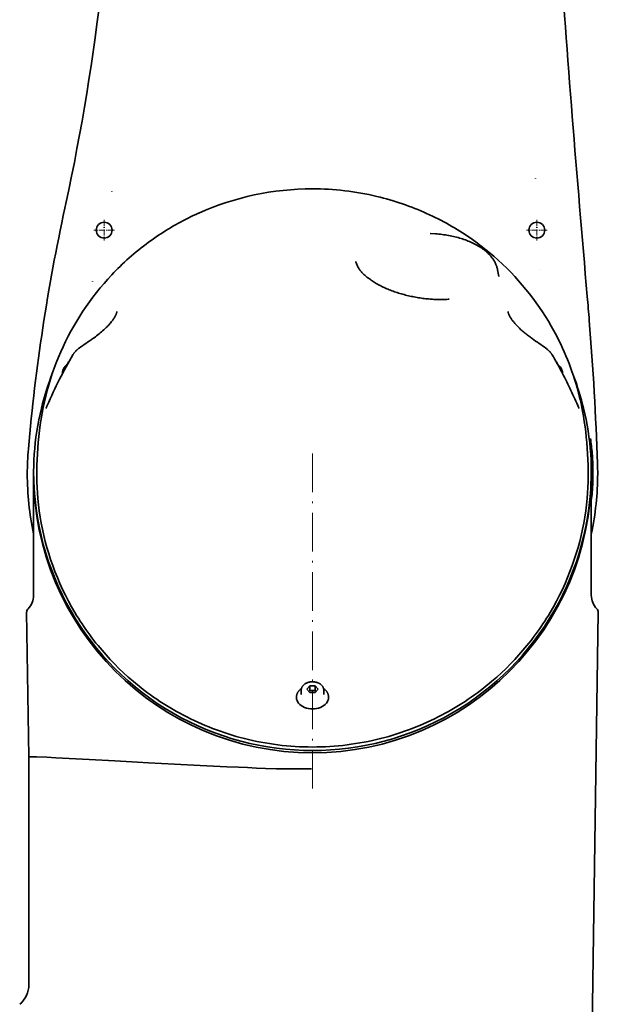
# Model space of a CAD drawing. Extents: x -672 to 7836, y -4841 to 1047.
# Tile 69 of 80: x 4693 to 4873, y 210 to 517. Entities that reach past the tile are written whole.
import ezdxf

# ---------------------------------------------------------------- set-up
doc = ezdxf.new("R2010")
doc.units = 0
doc.linetypes.add('DASHDOT', pattern=[18.5, 12, -3, 0.5, -3])

msp = doc.modelspace()

# ---------------------------------------------------------------- linework, layer by layer
at = {"color": 7, "lineweight": 35}
for p, q in [((4784, 463.885315), (4784.005371, 463.885315)), ((4721.411133, 463.015289), (4721.4375, 463.003418)), ((4706.75293, 457.880341), (4706.754395, 457.886627)), ((4706.754395, 457.886627), (4707.056641, 459.283112)), ((4748.51123, 456.325989), (4748.453613, 456.30011)), ((4820.715332, 450.003113), (4820.821289, 449.994141)), ((4820.821289, 449.994141), (4822.348633, 449.872681)), ((4841.748047, 438.673065), (4842.166992, 436.586151)), ((4854.760254, 438.829834), (4854.76416, 438.819641)), ((4715.398926, 435.137512), (4715.348145, 434.984375)), ((4869.736328, 430.353577), (4869.73584, 430.357422)), ((4706, 406.541168), (4706, 406.322754)), ((4862, 406.541443), (4862, 406.323029)), ((4698.444336, 384.792542), (4698.179688, 381.227936)), ((4869.556152, 384.791656), (4869.820313, 381.227997)), ((4870.608398, 385.717407), (4870.437012, 385.246246)), ((4870.608398, 385.717499), (4870.73877, 386.075653)), ((4695.352051, 382.75708), (4695.356934, 382.811096)), ((4872.932129, 378.106812), (4872.931152, 378.13855)), ((4697, 375), (4697, 375.707092)), ((4697, 337.138336), (4697, 374.999115)), ((4871.474121, 375.620422), (4870.999023, 375.435669)), ((4871, 375), (4871, 375.707092)), ((4871, 375), (4871, 375.082031)), ((4871, 374.999115), (4871, 337.138336)), ((4871.474121, 375.620422), (4871.476074, 374.946198)), ((4871.476074, 374.946198), (4871.474121, 374.379578)), ((4871.474121, 374.379578), (4871, 374.563995)), ((4695.5, 286.793091), (4694.816406, 331.825104)), ((4871.071289, 192.708145), (4873.183594, 331.825104)), ((4780.5, 307.575348), (4780.5, 306.189819)), ((4783.133789, 308.883575), (4782.268066, 307.822906)), ((4782.268066, 307.822906), (4783.133789, 306.762268)), ((4783.133789, 307.46936), (4782.845215, 307.115814)), ((4783.133789, 307.46936), (4783.133789, 308.883575)), ((4784.866211, 308.883575), (4783.133789, 308.883575)), ((4784.866211, 307.46936), (4783.133789, 307.46936)), ((4784.866211, 307.46936), (4784.866211, 308.883575)), ((4785.731934, 307.822906), (4784.866211, 308.883575)), ((4784.866211, 306.762268), (4785.731934, 307.822906)), ((4785.154785, 307.115814), (4784.866211, 307.46936)), ((4787.5, 307.575531), (4787.5, 306.190002)), ((4779, 305.424896), (4779, 305.206482)), ((4783.133789, 306.762268), (4784.866211, 306.762268)), ((4789, 305.425171), (4789, 305.206757)), ((4695.5, 215.701904), (4695.5, 286.793091))]:
    msp.add_line(p, q, dxfattribs=at)
at = {"color": 7, "linetype": 'DASHDOT', "lineweight": 13, "ltscale": 0.159802}
for p, q in [((4719, 454.196045), (4719, 447.803955)), ((4854, 454.196045), (4854, 447.803955))]:
    msp.add_line(p, q, dxfattribs=at)
at = {"color": 7, "linetype": 'DASHDOT', "lineweight": 13, "ltscale": 0.159814}
for p, q in [((4722.196289, 451), (4715.803711, 451)), ((4857.196289, 451), (4850.803711, 451))]:
    msp.add_line(p, q, dxfattribs=at)
at = {"color": 7, "linetype": 'DASHDOT', "lineweight": 13}
msp.add_line((4784, 276.829163), (4784, 383.924622), dxfattribs=at)
at = {"color": 7, "lineweight": 35}
for points in [[(4804.047852, 461.518219), (4805.095215, 461.263611), (4806.13916, 460.996033), (4807.141602, 460.726013), (4808.141113, 460.444031), (4809.131836, 460.15152), (4810.119629, 459.847229), (4811.098145, 459.532806), (4812.073242, 459.206787), (4813.039063, 458.871094), (4814.000977, 458.524048), (4814.953125, 458.167664), (4815.900879, 457.80011), (4816.838867, 457.423676), (4817.772461, 457.036285), (4818.695801, 456.640411), (4819.614258, 456.233826), (4820.522461, 455.819244), (4821.425781, 455.394196), (4822.317871, 454.961517), (4823.205566, 454.518555), (4824.081543, 454.06842), (4824.953125, 453.608276), (4825.812988, 453.141357), (4826.66748, 452.664642), (4827.51123, 452.181488), (4828.349121, 451.688782), (4829.175781, 451.190063), (4829.996582, 450.682068), (4830.806152, 450.168274), (4831.610352, 449.645416), (4832.402832, 449.117218), (4833.189453, 448.58017), (4833.964844, 448.037903), (4834.734375, 447.48703), (4835.492676, 446.931396), (4836.244629, 446.367371), (4836.986328, 445.798492), (4837.721191, 445.221466), (4838.445313, 444.640167), (4839.163086, 444.050964), (4840.571289, 442.855835), (4841.944336, 441.638), (4843.283691, 440.397461), (4844.588867, 439.135223), (4845.859863, 437.852142), (4847.09668, 436.54895), (4848.299805, 435.226471), (4849.46875, 433.885437), (4850.603516, 432.526581), (4851.705078, 431.150635), (4852.772461, 429.758301), (4853.806641, 428.350128), (4854.807129, 426.9263), (4855.774902, 425.487976), (4856.708496, 424.03595), (4857.609375, 422.570892), (4858.476563, 421.093445), (4859.311035, 419.604248), (4860.112305, 418.103973), (4860.880371, 416.593262), (4861.456055, 415.409607), (4862.013184, 414.217194), (4862.549316, 413.022369), (4863.066895, 411.819427), (4863.563477, 410.614532), (4864.041504, 409.402161), (4864.499023, 408.188263), (4864.9375, 406.967529), (4865.413574, 405.573456), (4865.864258, 404.174713), (4866.228516, 402.978607), (4866.575684, 401.777313), (4866.903809, 400.575562), (4867.214844, 399.369202), (4867.506836, 398.162598), (4867.781738, 396.951904), (4868.038086, 395.74115), (4868.277344, 394.526855), (4868.562988, 392.939392), (4868.818359, 391.349457), (4869.049805, 389.714355), (4869.249512, 388.07724), (4869.417969, 386.438019), (4869.555664, 384.798096)], [(4748.453613, 456.30011), (4747.623047, 455.921997), (4746.796387, 455.535126), (4745.981445, 455.142975), (4745.169922, 454.74231), (4744.370117, 454.336731), (4743.574707, 453.922852), (4742.790527, 453.504456), (4742.010742, 453.077972), (4741.236816, 452.644287), (4740.467285, 452.202637), (4739.708984, 451.756866), (4738.955566, 451.303314), (4738.208008, 450.842865), (4737.464844, 450.374725), (4736.73291, 449.902802), (4736.005859, 449.423431), (4735.202637, 448.881592), (4734.40625, 448.330658), (4733.62207, 447.775269), (4732.844727, 447.21106), (4732.067383, 446.633484), (4731.296875, 446.047089), (4730.538086, 445.455994), (4729.786133, 444.856323), (4729.034668, 444.242676), (4728.290527, 443.620453), (4727.557129, 442.993286), (4726.831055, 442.357758), (4726.105469, 441.707489), (4725.387207, 441.048859), (4724.67041, 440.37616), (4723.961426, 439.69519), (4723.314941, 439.060272), (4722.675293, 438.418518), (4722.037109, 437.76413), (4721.405762, 437.102936)], [(4841.748047, 438.673065), (4841.694824, 438.917297), (4841.634766, 439.15979), (4841.567383, 439.400208), (4841.492676, 439.638519), (4841.411133, 439.87442), (4841.322754, 440.10788), (4841.228027, 440.338715), (4841.126465, 440.566803), (4841.04248, 440.743866), (4840.955078, 440.919067), (4840.86377, 441.09259), (4840.768555, 441.26416), (4840.67041, 441.434021), (4840.568359, 441.601898), (4840.462891, 441.768066), (4840.354492, 441.932159), (4840.242676, 442.094574), (4840.127441, 442.254883), (4840.009277, 442.413605), (4839.888184, 442.570129), (4839.763672, 442.725098), (4839.636719, 442.877899), (4839.506836, 443.029175), (4839.374023, 443.178253), (4839.25, 443.313141), (4839.124023, 443.446198), (4838.995605, 443.578094), (4838.865234, 443.70813), (4838.732422, 443.837067), (4838.597656, 443.964142), (4838.460449, 444.090057), (4838.321777, 444.214142), (4838.153809, 444.360168), (4837.983398, 444.503601), (4837.80957, 444.645569), (4837.633789, 444.784943), (4837.45459, 444.922974), (4837.272949, 445.058472), (4837.088379, 445.192657), (4836.901855, 445.32431), (4836.726563, 445.444366), (4836.550293, 445.562347), (4836.371094, 445.67923), (4836.19043, 445.794037), (4836.006836, 445.907745), (4835.822266, 446.019409), (4835.634277, 446.130035), (4835.445313, 446.238586), (4835.253418, 446.3461), (4835.060547, 446.451569), (4834.864746, 446.556), (4834.667969, 446.658386), (4834.468262, 446.759766), (4834.267578, 446.859131), (4833.859375, 447.053741), (4833.444336, 447.242218), (4833.021973, 447.424591), (4832.592285, 447.600952), (4832.15625, 447.77121), (4831.713379, 447.935394), (4831.26416, 448.093475), (4830.809082, 448.245483), (4830.347656, 448.391296), (4829.880859, 448.531036), (4829.408203, 448.664581), (4828.930664, 448.791931), (4828.447754, 448.913055), (4827.959961, 449.027954), (4827.467773, 449.136566), (4826.971191, 449.238892), (4826.470703, 449.33493), (4825.966309, 449.424591), (4825.458008, 449.507874), (4824.946777, 449.584778), (4824.432129, 449.655273), (4823.915039, 449.71933), (4823.39502, 449.776917), (4822.873047, 449.828033), (4822.348633, 449.872681)], [(4797.508789, 441.265259), (4797.53418, 441.14856), (4797.562012, 441.032562), (4797.626465, 440.802856), (4797.666016, 440.679474), (4797.708496, 440.557068), (4797.802246, 440.315338), (4797.857422, 440.185364), (4797.916016, 440.056702), (4798.040527, 439.803253), (4798.113281, 439.667358), (4798.188477, 439.53302), (4798.347168, 439.268982), (4798.479004, 439.065002), (4798.616699, 438.864746), (4798.759277, 438.668182), (4798.92041, 438.458496), (4799.086426, 438.25296), (4799.257324, 438.051453), (4799.447266, 437.838196), (4799.641602, 437.629425), (4799.84082, 437.424988), (4800.05957, 437.210327), (4800.282227, 437.000366), (4800.509277, 436.794922), (4800.747559, 436.587433), (4800.989746, 436.384491), (4801.245605, 436.178192), (4801.504883, 435.976532), (4801.78125, 435.769196), (4802.061035, 435.56662), (4802.354004, 435.36203), (4802.650391, 435.162262), (4802.958984, 434.96106), (4803.270508, 434.764679), (4803.594727, 434.567505), (4803.921387, 434.375153), (4804.259766, 434.182556), (4804.600586, 433.994751), (4804.952148, 433.807251), (4805.306641, 433.624573), (4805.670898, 433.442657), (4806.038086, 433.265533), (4806.414551, 433.089691), (4806.792969, 432.918549), (4807.180664, 432.749207), (4807.569824, 432.584534), (4807.967285, 432.421997), (4808.367188, 432.26413), (4808.773926, 432.108765), (4809.182617, 431.958038), (4809.598145, 431.81012), (4810.015137, 431.66684), (4810.437988, 431.526672), (4810.862793, 431.391144), (4811.29248, 431.259003), (4811.723633, 431.131439), (4812.15918, 431.007568), (4812.596191, 430.888245), (4813.037109, 430.772827), (4813.479004, 430.661957), (4813.923828, 430.555176), (4814.369629, 430.452972), (4814.817871, 430.355011), (4815.266602, 430.261597), (4815.717285, 430.172607), (4816.168945, 430.088165), (4816.621094, 430.00827), (4817.07373, 429.932892), (4817.526855, 429.862213), (4817.980469, 429.796051), (4818.433594, 429.73465), (4818.887207, 429.677795), (4819.339355, 429.625763), (4819.791992, 429.578278), (4820.242188, 429.535645), (4820.693359, 429.49762), (4821.077148, 429.468903), (4821.461426, 429.443573), (4821.842773, 429.421814), (4822.224609, 429.403442), (4822.603516, 429.388611), (4822.982422, 429.377228), (4823.35791, 429.369324), (4823.733398, 429.364868), (4824.105469, 429.363922), (4824.477051, 429.366425), (4824.844727, 429.372345), (4825.211914, 429.381744), (4825.574707, 429.394501), (4825.9375, 429.410797), (4826.294922, 429.430359), (4826.652344, 429.453461)], [(4722.962891, 425.624878), (4722.952148, 425.529114), (4722.933594, 425.418182), (4722.904297, 425.287292), (4722.884766, 425.212097), (4722.862793, 425.13739), (4722.836426, 425.053162), (4722.807617, 424.969574), (4722.773926, 424.876984), (4722.738281, 424.785126), (4722.696777, 424.684784), (4722.653809, 424.585297), (4722.604492, 424.477844), (4722.553223, 424.371307), (4722.496094, 424.257355), (4722.437012, 424.144379), (4722.332031, 423.95459), (4722.217285, 423.757751), (4722.092285, 423.555634), (4721.95752, 423.347626), (4721.812012, 423.134216), (4721.656738, 422.915863), (4721.491211, 422.693024), (4721.315918, 422.466095), (4721.130859, 422.235474), (4720.936523, 422.001556), (4720.809082, 421.852753), (4720.680176, 421.705292), (4720.545898, 421.554565), (4720.409668, 421.405182), (4720.268555, 421.252899), (4720.125488, 421.101959), (4719.977539, 420.948425), (4719.827637, 420.796295), (4719.67334, 420.641876), (4719.517578, 420.488861), (4719.194824, 420.180359), (4718.860352, 419.871429), (4718.515137, 419.562683), (4718.159668, 419.254944), (4717.793945, 418.948547), (4717.419434, 418.644104), (4717.036621, 418.342102), (4716.645996, 418.04306), (4716.248047, 417.747467), (4715.84375, 417.45575), (4715.433594, 417.168365)], [(4845.037598, 425.617065), (4845.043945, 425.556), (4845.052246, 425.495178), (4845.065918, 425.415894), (4845.08252, 425.337128), (4845.106445, 425.240387), (4845.133301, 425.144501), (4845.168945, 425.031525), (4845.208008, 424.919647), (4845.256836, 424.791809), (4845.308594, 424.665314), (4845.371582, 424.524017), (4845.4375, 424.384308), (4845.514648, 424.230927), (4845.595215, 424.079376), (4845.687012, 423.915314), (4845.782227, 423.753204), (4845.890137, 423.577972), (4846.000977, 423.404877), (4846.124023, 423.221161), (4846.250488, 423.039734), (4846.388184, 422.848694), (4846.529785, 422.660034), (4846.682617, 422.462738), (4846.838379, 422.267883), (4847.005371, 422.065308), (4847.175781, 421.865265), (4847.356934, 421.658386), (4847.541016, 421.454071), (4847.735352, 421.243835), (4847.933105, 421.036194), (4848.140625, 420.823517), (4848.350586, 420.613464), (4848.577148, 420.392731), (4848.806152, 420.174835), (4849.044922, 419.953461), (4849.286133, 419.734955), (4849.535645, 419.513885), (4849.788086, 419.295654), (4850.047852, 419.075745), (4850.310547, 418.858704), (4850.57959, 418.640808), (4850.851563, 418.425751), (4851.128906, 418.210632), (4851.40918, 417.998352), (4851.693848, 417.786713), (4851.980957, 417.577942), (4852.272461, 417.370483), (4852.565918, 417.165894)], [(4709.21875, 412.097626), (4709.287598, 412.210815), (4709.358398, 412.321808), (4709.431152, 412.430573), (4709.505371, 412.536987), (4709.581543, 412.641022), (4709.658691, 412.742615), (4709.737305, 412.841766), (4709.817383, 412.938568), (4709.931641, 413.070618), (4710.047852, 413.19812), (4710.155273, 413.309875), (4710.26416, 413.418152), (4710.374512, 413.523254), (4710.48584, 413.625336), (4710.659668, 413.776001), (4710.836426, 413.920563), (4711.016602, 414.059662), (4711.200195, 414.193634)], [(4858.783203, 412.094696), (4858.71582, 412.205292), (4858.646973, 412.313477), (4858.576172, 412.419342), (4858.503418, 412.522949), (4858.429199, 412.624359), (4858.353516, 412.723633), (4858.276367, 412.820831), (4858.13916, 412.98465), (4858.019531, 413.118835), (4857.958984, 413.184418), (4857.854004, 413.294373), (4857.746582, 413.40152), (4857.638184, 413.505981), (4857.527832, 413.607849), (4857.350098, 413.763672), (4857.168945, 413.91333), (4856.984375, 414.057068), (4856.796875, 414.195038)], [(4866.745605, 396.358826), (4866.454102, 397.029175), (4866.159668, 397.697968), (4865.861816, 398.365326), (4865.561035, 399.031311), (4865.256348, 399.695801), (4864.94873, 400.359375), (4864.637207, 401.022247), (4864.321777, 401.684814), (4864.002441, 402.34726), (4863.678711, 403.009827), (4863.351074, 403.671967), (4863.02002, 404.333069), (4862.685059, 404.992432), (4862.34668, 405.649963), (4862.005371, 406.305359), (4861.660645, 406.958374), (4861.312988, 407.608673), (4860.961914, 408.25647), (4860.607422, 408.901764), (4860.25, 409.544647), (4859.88916, 410.184998), (4859.524414, 410.823273), (4859.155762, 411.459747), (4858.783203, 412.094696)], [(4707.531738, 409.156128), (4707.411133, 409.069153), (4707.293945, 408.979065), (4707.189453, 408.892731), (4707.092285, 408.807495), (4706.998535, 408.719482), (4706.908203, 408.629242), (4706.821289, 408.536865), (4706.758301, 408.465332), (4706.693848, 408.388214), (4706.631836, 408.310242), (4706.571777, 408.229523), (4706.483887, 408.101593), (4706.411621, 407.986633), (4706.345703, 407.869812), (4706.284668, 407.751099), (4706.229492, 407.630676), (4706.180176, 407.508606), (4706.13623, 407.385132), (4706.098633, 407.260406), (4706.066895, 407.134308), (4706.043945, 407.021667), (4706.025391, 406.908447), (4706.012207, 406.794769), (4706.003906, 406.680786), (4706, 406.541168)], [(4862, 406.541443), (4861.997559, 406.65033), (4861.991211, 406.759125), (4861.97998, 406.867615), (4861.964355, 406.9758), (4861.944336, 407.082855), (4861.921387, 407.183746), (4861.894531, 407.284027), (4861.864258, 407.383606), (4861.828613, 407.485962), (4861.794434, 407.573151), (4861.748047, 407.681458), (4861.688965, 407.803772), (4861.624512, 407.924164), (4861.551758, 408.046478), (4861.506836, 408.116058), (4861.418945, 408.24231), (4861.352539, 408.330505), (4861.278809, 408.421448), (4861.185059, 408.529602), (4861.087402, 408.633759), (4860.985352, 408.735168), (4860.882813, 408.829834), (4860.789551, 408.910614), (4860.653809, 409.019775), (4860.512695, 409.124664), (4860.464844, 409.15863)], [(4701.251953, 396.357544), (4701.157715, 396.142487), (4701.068359, 395.946136), (4700.98584, 395.771759), (4700.913574, 395.625671), (4700.856934, 395.517883), (4700.783203, 395.388519)], [(4867.214355, 395.389832), (4867.137695, 395.524231), (4867.06543, 395.664093), (4866.979492, 395.840302), (4866.883789, 396.046356), (4866.745605, 396.358826)], [(4698.179688, 381.227936), (4698.068848, 379.487152), (4697.993652, 377.744537), (4697.955078, 376.001953), (4697.952148, 374.258911), (4697.985352, 372.515839), (4698.054688, 370.773834), (4698.160645, 369.031647), (4698.302246, 367.292023), (4698.500977, 365.369934), (4698.744141, 363.450226), (4699.031738, 361.533417), (4699.36377, 359.620056), (4699.741211, 357.710663), (4700.163086, 355.805756), (4700.630859, 353.905914), (4701.143555, 352.011749), (4701.702637, 350.12384), (4702.307129, 348.242859), (4702.958496, 346.369415), (4703.65625, 344.504242), (4704.401367, 342.648071), (4705.193359, 340.801605), (4706.033203, 338.965637), (4706.921387, 337.140991), (4707.85791, 335.328613), (4708.843262, 333.529327), (4709.87793, 331.744019), (4710.414551, 330.85556), (4710.962402, 329.973755), (4711.523926, 329.093201), (4712.09668, 328.219604), (4712.683594, 327.347443), (4713.281738, 326.482574), (4713.894043, 325.619354), (4714.517578, 324.763794), (4715.155762, 323.910095), (4715.804688, 323.064423), (4716.45166, 322.24295), (4717.108398, 321.429443), (4718.330566, 319.967865), (4719.584961, 318.533813), (4720.88916, 317.108765), (4722.225586, 315.713501), (4723.612793, 314.329041), (4725.03125, 312.976654), (4726.50293, 311.637146), (4728.005371, 310.332123), (4728.884766, 309.595886), (4729.773926, 308.87146), (4730.681152, 308.152374), (4731.598145, 307.445587), (4732.532715, 306.74469), (4733.477539, 306.05661), (4734.44043, 305.374908), (4735.412598, 304.706451), (4736.40332, 304.045105), (4737.40332, 303.397522), (4738.421875, 302.757599), (4739.449707, 302.131958), (4740.496094, 301.514771), (4741.550781, 300.912384), (4742.624512, 300.319244), (4743.706543, 299.741425), (4744.807129, 299.173706), (4745.916016, 298.621796), (4747.042969, 298.080841), (4748.177246, 297.556244), (4749.330078, 297.043549), (4750.489746, 296.547699), (4751.66748, 296.064636), (4752.851563, 295.598907), (4754.052734, 295.146912), (4755.260254, 294.712769), (4756.484375, 294.293274), (4757.714355, 293.89212), (4758.959473, 293.5065), (4760.210449, 293.139709), (4761.475586, 292.789337), (4762.746094, 292.458191), (4764.029785, 292.144379), (4765.317871, 291.850128), (4766.617676, 291.574005), (4767.921875, 291.317841), (4769.236816, 291.080505), (4770.555176, 290.863464), (4771.882324, 290.665894), (4773.212891, 290.488861), (4774.550781, 290.331879), (4775.891113, 290.195679), (4777.237305, 290.079987), (4778.584961, 289.98526), (4779.937012, 289.911377), (4781.289551, 289.858582), (4782.644531, 289.826843), (4784, 289.816254)], [(4869.820313, 381.227997), (4869.931152, 379.488342), (4870.006348, 377.746826), (4870.044922, 376.005402), (4870.047852, 374.263489), (4870.014648, 372.521545), (4869.945313, 370.78067), (4869.839844, 369.039581), (4869.69873, 367.301086), (4869.5, 365.378998), (4869.257324, 363.45929), (4868.969727, 361.542419), (4868.637695, 359.628967), (4868.260742, 357.719482), (4867.838867, 355.814484), (4867.371582, 353.914551), (4866.858887, 352.020325), (4866.300293, 350.132385), (4865.695313, 348.251373), (4865.044434, 346.37793), (4864.34668, 344.512726), (4863.602051, 342.656555), (4862.810059, 340.810028), (4861.970703, 338.973969), (4861.08252, 337.1492), (4860.146484, 335.336578), (4859.161133, 333.536987), (4858.126465, 331.751343), (4857.589844, 330.862671), (4857.041992, 329.980652), (4856.480469, 329.099884), (4855.907715, 328.226074), (4855.320313, 327.353638), (4854.722656, 326.488556), (4854.109863, 325.625061), (4853.486328, 324.769257), (4852.848145, 323.915314), (4852.199219, 323.069397), (4851.550293, 322.245544), (4850.89209, 321.429718), (4849.669922, 319.968384), (4848.415527, 318.534576), (4847.111816, 317.109802), (4845.775879, 315.714813), (4844.388672, 314.330688), (4842.970703, 312.978638), (4841.499512, 311.639435), (4839.997559, 310.334747), (4839.118164, 309.598389), (4838.229004, 308.87384), (4837.321777, 308.154602), (4836.404785, 307.447662), (4835.469727, 306.746643), (4834.525391, 306.058411), (4833.562012, 305.376617), (4832.589844, 304.708099), (4831.599121, 304.046753), (4830.599609, 303.39917), (4829.581055, 302.759308), (4828.553711, 302.133728), (4827.507324, 301.516663), (4826.452637, 300.914337), (4825.378906, 300.321259), (4824.297363, 299.743469), (4823.196777, 299.175751), (4822.088379, 298.62384), (4820.961426, 298.082855), (4819.82666, 297.558197), (4818.674316, 297.04541), (4817.51416, 296.549469), (4816.336914, 296.066284), (4815.152344, 295.600494), (4813.951172, 295.148376), (4812.743164, 294.714142), (4811.519531, 294.294556), (4810.289063, 293.89328), (4809.043945, 293.507568), (4807.792969, 293.140656), (4806.527344, 292.790222), (4805.256836, 292.458954), (4803.973145, 292.14502), (4802.68457, 291.850708), (4801.384277, 291.574463), (4800.080078, 291.318207), (4798.764648, 291.08078), (4797.446289, 290.863647), (4796.118164, 290.666016), (4794.787598, 290.488953), (4793.449707, 290.33194), (4792.108887, 290.195709), (4790.762695, 290.080017), (4789.415039, 289.98526), (4788.062988, 289.911377), (4786.709961, 289.858582), (4785.355469, 289.826843), (4784, 289.816254)], [(4871.280273, 381.403412), (4871.310059, 381.054749), (4871.335938, 380.723572), (4871.359863, 380.388245), (4871.381348, 380.062927), (4871.416504, 379.444305), (4871.443848, 378.824493), (4871.460938, 378.305634), (4871.473633, 377.754425), (4871.481445, 377.146606), (4871.48291, 376.811188), (4871.482422, 376.448456), (4871.47998, 376.054565), (4871.474121, 375.620422)], [(4785.63623, 309.856628), (4785.479492, 309.913574), (4785.319336, 309.96463), (4785.155762, 310.009705), (4784.989746, 310.048706), (4784.821289, 310.081604), (4784.650879, 310.108307), (4784.479004, 310.128815), (4784.306152, 310.143036), (4784.132324, 310.151001), (4783.958496, 310.152649), (4783.784668, 310.14798), (4783.611328, 310.137024), (4783.438477, 310.119812), (4783.267578, 310.096344), (4783.098145, 310.066681), (4782.930664, 310.030853), (4782.766113, 309.988953), (4782.604004, 309.94101), (4782.446777, 309.887695), (4782.296387, 309.829895), (4782.140625, 309.762634), (4781.992676, 309.690826), (4781.850586, 309.614166), (4781.713867, 309.532104), (4781.621582, 309.471466), (4781.531738, 309.408295), (4781.444824, 309.342621), (4781.36084, 309.274506), (4781.252441, 309.178345), (4781.149902, 309.077972), (4781.085449, 309.008789), (4780.996582, 308.905304), (4780.914551, 308.798279), (4780.845703, 308.698456), (4780.794922, 308.616486), (4780.747559, 308.532928), (4780.704102, 308.447876), (4780.664551, 308.361481), (4780.629395, 308.273743), (4780.598145, 308.184875), (4780.570801, 308.095001), (4780.54834, 308.004242), (4780.524902, 307.884094), (4780.513184, 307.801392), (4780.505371, 307.718353), (4780.500977, 307.635132), (4780.5, 307.575348)], [(4780.561523, 308.060455), (4780.438477, 307.973297), (4780.319824, 307.882965), (4780.208984, 307.792877), (4780.111816, 307.708527), (4780.016113, 307.620056), (4779.923828, 307.529266), (4779.835938, 307.43631), (4779.782227, 307.376556), (4779.713867, 307.296326), (4779.650391, 307.217896), (4779.588379, 307.135773), (4779.495117, 307.00238), (4779.42041, 306.884979), (4779.353027, 306.767151), (4779.290527, 306.6474), (4779.234375, 306.525879), (4779.184082, 306.402679), (4779.13916, 306.278015), (4779.100586, 306.152039), (4779.068359, 306.0242), (4779.044434, 305.910156), (4779.025879, 305.795746), (4779.012207, 305.680878), (4779.003906, 305.565704), (4779, 305.424896)], [(4787.5, 307.575531), (4787.498535, 307.653503), (4787.493652, 307.731415), (4787.48584, 307.809082), (4787.474609, 307.886505), (4787.459961, 307.966125), (4787.443848, 308.037537), (4787.425293, 308.108459), (4787.403809, 308.178833), (4787.379883, 308.248596), (4787.356934, 308.309052), (4787.306641, 308.425812), (4787.25, 308.537842), (4787.187988, 308.645233), (4787.121094, 308.747955), (4787.04248, 308.855804), (4786.96582, 308.950226), (4786.900391, 309.024597), (4786.831055, 309.097015), (4786.759277, 309.167419), (4786.680664, 309.238495), (4786.581055, 309.322083), (4786.460938, 309.413635), (4786.355469, 309.487061), (4786.22168, 309.571899), (4786.082031, 309.651428), (4785.954102, 309.71759), (4785.87207, 309.756775), (4785.788574, 309.794189), (4785.63623, 309.856628)], [(4789, 305.425171), (4788.997559, 305.533081), (4788.991211, 305.640869), (4788.980469, 305.748383), (4788.964844, 305.855591), (4788.945313, 305.961975), (4788.922852, 306.061981), (4788.896484, 306.161377), (4788.866699, 306.260101), (4788.83252, 306.358521), (4788.800781, 306.441223), (4788.751465, 306.557343), (4788.693848, 306.67865), (4788.629883, 306.798096), (4788.562988, 306.911713), (4788.519043, 306.980835), (4788.428223, 307.113068), (4788.362793, 307.200653), (4788.293945, 307.287415), (4788.20166, 307.39502), (4788.105957, 307.498688), (4788.005371, 307.599701), (4787.901855, 307.696564), (4787.807617, 307.778778), (4787.674805, 307.887512), (4787.535645, 307.992096), (4787.437988, 308.060608)], [(4695.5, 286.793091), (4697.882813, 286.724243), (4701.152832, 286.595215), (4703.902832, 286.471466), (4710.135742, 286.167053), (4714.342285, 285.950226), (4722.330566, 285.51413), (4729.403809, 285.111755), (4732.875488, 284.915649), (4740.975098, 284.474213), (4748.934082, 284.065857), (4757.291504, 283.661469), (4760.948242, 283.493683), (4763.709473, 283.373169), (4766.510742, 283.258942), (4769.304199, 283.156677), (4772.770996, 283.052979), (4774.510254, 283.01355), (4776.252441, 282.984558), (4778.579102, 282.965546), (4780.908203, 282.974121), (4782.073242, 282.990845), (4783.238281, 283.017151), (4783.65918, 283.029816)]]:
    msp.add_lwpolyline(points, dxfattribs=at)
for centre in [(4719, 451), (4854, 451)]:
    msp.add_circle(centre, 2.4585, dxfattribs=at)
for centre, radius, start, end in [((4022.743164, 606.572388), 699.984942, 347.853164, 359.303802), ((11804.871094, 1036.456299), 6961.570084, 184.069026, 184.994694), ((4854.17334, 467.002106), 0.549573, 173.798548, 184.121973), ((5293.129395, 330.463379), 600.060254, 167.740471, 174.995307), ((3853.991211, 341.584534), 1019.616364, 4.571949, 4.994565), ((3875.074951, 343.277466), 998.46482, 2.00087, 4.57155), ((4894.979004, 157.151352), 315.983337, 124.625653, 125.563848), ((4672.43457, 156.133316), 317.151952, 54.457525, 55.391499), ((4709.756836, 408.575256), 2.278381, 138.006814, 161.847876), ((4858.245117, 408.577545), 2.275182, 17.25606, 42.13807), ((4784, 375), 87, 158.737312, 166.366196), ((4784, 375), 87, 13.628758, 20.322446), ((4786.858887, 373.983917), 84.746913, 5.022624, 8.202998), ((4784.001953, 375.002716), 88.988005, 175.000935, 179.998011), ((4784.009766, 375.002899), 88.976295, 0.001847, 1.999146), ((4783.999023, 375.002411), 88.985099, 179.997819, 192.128198), ((4784, 375), 87.000002, 179.999995, 359.999995), ((4784, 375.707092), 87, 179.999995, 0), ((4784.001465, 375.002625), 88.984962, 347.871126, 0.002035), ((4834.272461, 372.980377), 37.208133, 354.090818, 359.231543), ((4809.170898, 373.317383), 62.312175, 359.231261, 0.976723), ((4786.962402, 377.991028), 84.782564, 352.396494, 354.014223), ((4691, 337.138336), 6.000001, 315.138395, 359.999988), ((4877, 337.138336), 6.000001, 180.000009, 224.861606), ((4696.315918, 331.84787), 1.5, 135.138407, 180.869902), ((4871.684082, 331.84787), 1.5, 359.130096, 44.861598), ((4687.5, 215.701904), 8, 310, 360)]:
    msp.add_arc(centre, radius, start, end, dxfattribs=at)
for centre, major_axis, ratio, start_param, end_param in [((4784.325684, 379.030182), (84.86084, -13.943042), 0.986344, 1.7352482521, 2.1611617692), ((4790.86084, 375.575256), (57.532715, -70.612534), 0.921795, 2.2653645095, 2.4967458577), ((4787.017578, 375.547333), (68.781738, -58.005123), 0.968627, 3.0869758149, 3.7530561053), ((4715.28418, 390.042969), (-18.893066, -44.009045), 0.321249, 4.3299840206, 4.7068141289), ((4857, 406.322906), (-5, 0), 0.707107, 3.1395277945, 3.1416315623), ((4784.754883, 375.55777), (87.734863, -1.958483), 0.961534, 2.8213332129, 3.1630345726), ((4783.258301, 375.559753), (87.722168, 1.935986), 0.961604, 6.2619851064, 6.6069393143), ((4784, 305.206635), (-5, 0), 0.707107, 0.0000389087, 3.1416315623)]:
    msp.add_ellipse(centre, major_axis=major_axis, ratio=ratio, start_param=start_param, end_param=end_param, dxfattribs=at)

doc.saveas('drawing.dxf')
